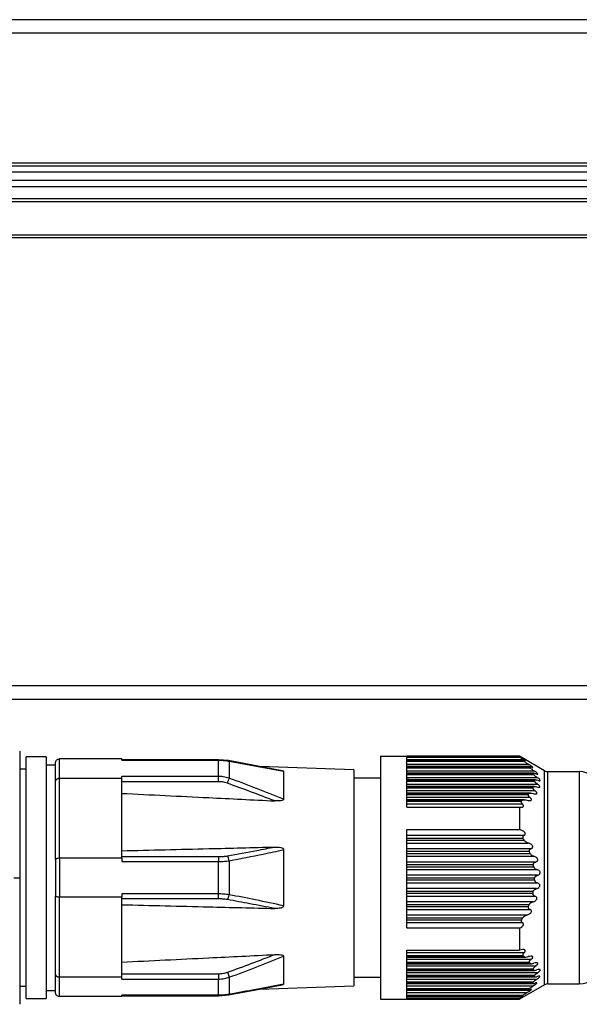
# Model space of a CAD drawing. Header units: millimetres. Extents: x -417 to 2052, y 446 to 879.
# Tile 5 of 21: x 141 to 183, y 624 to 699. Entities that reach past the tile are written whole.
import ezdxf

# ---------------------------------------------------------------- set-up
doc = ezdxf.new("R2010")
doc.units = ezdxf.units.MM

# ---------------------------------------------------------------- blocks, each defined once
blk = doc.blocks.new('Drawing View2')
at = {"color": 7, "linetype": 'Continuous', "lineweight": 25}
for p, q in [((406, 68.64), (-84, 68.64)), ((-84, 67.64), (406, 67.64)), ((411, 57.14), (-89, 57.14)), ((406, 57.84), (-84, 57.84)), ((-84, 57.64), (406, 57.64)), ((-89, 56.54), (411, 56.54)), ((411, 56.04), (-89, 56.04)), ((406, 55.14), (-84, 55.14)), ((-84, 54.94), (406, 54.94)), ((-84, 52.44), (406, 52.44)), ((-84, 52.24), (406, 52.24)), ((410.8, 18.44), (-88.8, 18.44)), ((-88.8, 17.44), (410.8, 17.44)), ((-43.7, 13.527), (-43.7, 3.99)), ((-41.7, 13.09), (-43.2, 13.09)), ((-43.2, -5.11), (-43.2, 13.09)), ((-41.7, 13.09), (-41.7, -5.11)), ((-41, 11.274), (-41, 12.64)), ((-40.7, 11.473), (-40.7, 12.94)), ((-36, 12.94), (-40.7, 12.94)), ((-36, 12.847), (-36, 12.94)), ((-28.717, 12.886), (-36, 12.886)), ((-36, 12.847), (-28.717, 12.847)), ((-27.948, 12.818), (-28.717, 12.886)), ((-28.717, 12.886), (-28.717, 12.847)), ((-28.717, 11.627), (-28.717, 12.847)), ((-23.904, 12.057), (-27.953, 12.819)), ((-27.899, 12.771), (-27.899, 11.49)), ((-27.899, 12.771), (-23.796, 12.019)), ((-16.5, 13.14), (-14.5, 13.14)), ((-16.5, 13.14), (-16.5, -5.16)), ((-6, 13.14), (-14.5, 13.14)), ((-14.5, 13.079), (-6, 13.079)), ((-14.5, 9.313), (-14.5, 13.079)), ((-5.762, 12.869), (-14.5, 12.869)), ((-5.744, 12.835), (-14.5, 12.835)), ((-14.5, 12.768), (-5.669, 12.768)), ((-6, 13.14), (-6, 13.079)), ((-4.116, 12.057), (-6, 13.14)), ((-43.7, 12.19), (-43.2, 12.19)), ((-41.7, 12.49), (-41, 12.49)), ((-18.5, 12.129), (-25.607, 12.377)), ((-23.796, 12.019), (-23.796, 9.909)), ((-18.5, 12.129), (-18.5, -4.148)), ((-14.5, 12.552), (-5.346, 12.552)), ((-5.252, 12.369), (-14.5, 12.369)), ((-5.26, 12.335), (-14.5, 12.335)), ((-14.5, 12.268), (-5.209, 12.268)), ((-14.5, 12.052), (-4.921, 12.052)), ((-4.116, -4.076), (-4.116, 12.057)), ((-3.866, -4.01), (-3.866, 11.99)), ((-3.866, 11.99), (-1.5, 11.99)), ((-1.5, 11.99), (-1.5, -4.01)), ((-41, 5.357), (-41, 11.274)), ((-40.7, 5.458), (-40.7, 11.473)), ((-36, 11.473), (-40.7, 11.473)), ((-28.717, 11.627), (-36, 11.627)), ((-36, 11.473), (-36, 11.627)), ((-36, 5.458), (-36, 11.473)), ((-28.717, 11.229), (-36, 11.229)), ((-28.717, 11.229), (-28.717, 11.627)), ((-16.5, 11.49), (-18.5, 11.49)), ((-4.933, 11.869), (-14.5, 11.869)), ((-4.965, 11.835), (-14.5, 11.835)), ((-14.5, 11.768), (-4.94, 11.768)), ((-14.5, 11.552), (-4.692, 11.552)), ((-14.364, 11.403), (-14.5, 11.403)), ((-4.81, 11.369), (-14.5, 11.369)), ((-4.87, 11.335), (-14.5, 11.335)), ((-14.5, 11.268), (-4.872, 11.268)), ((-14.364, 11.403), (-14.362, 11.369)), ((-14.5, 11.052), (-4.667, 11.052)), ((-4.895, 10.869), (-14.5, 10.869)), ((-4.978, 10.835), (-14.5, 10.835)), ((-14.5, 10.768), (-5.008, 10.768)), ((-14.5, 10.552), (-4.85, 10.552)), ((-5.178, 10.369), (-14.5, 10.369)), ((-5.287, 10.335), (-14.5, 10.335)), ((-14.5, 10.268), (-5.342, 10.268)), ((-14.5, 10.052), (-5.231, 10.052)), ((-5.653, 9.869), (-14.5, 9.869)), ((-5.782, 9.835), (-14.5, 9.835)), ((-14.5, 9.768), (-5.862, 9.768)), ((-14.5, 9.552), (-5.796, 9.552)), ((-14.5, 9.313), (-6, 9.313)), ((-6, 9.313), (-6, 7.619)), ((-14.5, 7.619), (-6, 7.619)), ((-14.5, 0.206), (-14.5, 7.619)), ((-5.669, 7.174), (-14.5, 7.174)), ((-5.744, 6.957), (-14.5, 6.957)), ((-14.5, 6.823), (-5.669, 6.823)), ((-23.796, 6.1), (-23.796, 1.881)), ((-14.5, 6.607), (-5.346, 6.607)), ((-5.139, 6.174), (-14.5, 6.174)), ((-5.26, 5.957), (-14.5, 5.957)), ((-41, 5.357), (-41, 2.624)), ((-40.7, 5.458), (-40.7, 2.523)), ((-36, 5.458), (-40.7, 5.458)), ((-36, 5.58), (-28.717, 5.58)), ((-36, 5.458), (-36, 5.211)), ((-36, 5.211), (-28.717, 5.211)), ((-28.717, 5.58), (-28.717, 5.211)), ((-28.717, 2.77), (-28.717, 5.211)), ((-27.899, 5.272), (-27.899, 2.709)), ((-14.5, 5.823), (-5.209, 5.823)), ((-14.5, 5.607), (-4.921, 5.607)), ((-4.797, 5.174), (-14.5, 5.174)), ((-4.965, 4.957), (-14.5, 4.957)), ((-14.5, 4.823), (-4.94, 4.823)), ((-14.5, 4.607), (-4.692, 4.607)), ((-44.144, 3.99), (-43.7, 3.99)), ((-43.7, 3.99), (-43.7, -5.546)), ((-4.656, 4.174), (-14.5, 4.174)), ((-4.87, 3.957), (-14.5, 3.957)), ((-14.5, 3.823), (-4.872, 3.823)), ((-14.5, 3.607), (-4.667, 3.607)), ((-4.721, 3.174), (-14.5, 3.174)), ((-41, -3.293), (-41, 2.624)), ((-36, 2.523), (-40.7, 2.523)), ((-40.7, -3.492), (-40.7, 2.523)), ((-28.717, 2.77), (-36, 2.77)), ((-36, 2.77), (-36, 2.523)), ((-36, -3.492), (-36, 2.523)), ((-28.717, 2.401), (-36, 2.401)), ((-28.717, 2.401), (-28.717, 2.77)), ((-4.978, 2.957), (-14.5, 2.957)), ((-14.5, 2.823), (-5.008, 2.823)), ((-14.5, 2.607), (-4.85, 2.607)), ((-4.991, 2.174), (-14.5, 2.174)), ((-5.287, 1.957), (-14.5, 1.957)), ((-14.5, 1.823), (-5.342, 1.823)), ((-14.5, 1.607), (-5.231, 1.607)), ((-5.454, 1.174), (-14.5, 1.174)), ((-5.782, 0.957), (-14.5, 0.957)), ((-14.5, 0.823), (-5.862, 0.823)), ((-14.5, 0.607), (-5.796, 0.607)), ((-14.5, 0.206), (-6, 0.206)), ((-6, 0.206), (-6, -1.469)), ((-14.5, -1.469), (-6, -1.469)), ((-14.5, -5.116), (-14.5, -1.469)), ((-23.796, -1.928), (-23.796, -4.038)), ((-5.669, -1.671), (-14.5, -1.671)), ((-5.744, -1.887), (-14.5, -1.887)), ((-14.5, -1.954), (-5.669, -1.954)), ((-14.5, -1.988), (-5.544, -1.988)), ((-5.139, -2.171), (-14.5, -2.171)), ((-5.26, -2.387), (-14.5, -2.387)), ((-14.5, -2.454), (-5.209, -2.454)), ((-14.5, -2.488), (-5.105, -2.488)), ((-4.797, -2.671), (-14.5, -2.671)), ((-4.965, -2.887), (-14.5, -2.887)), ((-14.5, -2.954), (-4.94, -2.954)), ((-41, -4.66), (-41, -3.293)), ((-36, -3.492), (-40.7, -3.492)), ((-40.7, -4.96), (-40.7, -3.492)), ((-36, -3.248), (-28.717, -3.248)), ((-36, -3.646), (-36, -3.492)), ((-36, -3.646), (-28.717, -3.646)), ((-28.717, -3.248), (-28.717, -3.646)), ((-28.717, -4.866), (-28.717, -3.646)), ((-28.035, -3.129), (-27.899, -3.509)), ((-27.899, -3.509), (-27.899, -4.79)), ((-18.5, -3.51), (-16.5, -3.51)), ((-14.5, -2.988), (-4.862, -2.988)), ((-4.656, -3.171), (-14.5, -3.171)), ((-4.87, -3.387), (-14.5, -3.387)), ((-14.5, -3.454), (-4.872, -3.454)), ((-14.5, -3.488), (-4.818, -3.488)), ((-4.721, -3.671), (-14.5, -3.671)), ((-43.2, -4.21), (-43.7, -4.21)), ((-27.953, -4.838), (-23.903, -4.076)), ((-27.953, -4.838), (-25.606, -4.397)), ((-25.607, -4.397), (-18.5, -4.148)), ((-4.978, -3.887), (-14.5, -3.887)), ((-14.5, -3.954), (-5.008, -3.954)), ((-14.5, -3.988), (-4.982, -3.988)), ((-4.991, -4.171), (-14.5, -4.171)), ((-5.287, -4.387), (-14.5, -4.387)), ((-4.116, -4.076), (-6, -5.16)), ((-3.866, -4.01), (-1.5, -4.01)), ((-43.2, -5.11), (-41.7, -5.11)), ((-41.7, -4.51), (-41, -4.51)), ((-36, -4.96), (-40.7, -4.96)), ((-28.717, -4.866), (-36, -4.866)), ((-36, -4.96), (-36, -4.866)), ((-36, -4.905), (-28.717, -4.905)), ((-28.717, -4.905), (-27.948, -4.837)), ((-28.717, -4.905), (-28.717, -4.866)), ((-16.5, -5.16), (-14.5, -5.16)), ((-14.5, -4.454), (-5.342, -4.454)), ((-14.5, -4.488), (-5.341, -4.488)), ((-5.454, -4.671), (-14.5, -4.671)), ((-5.782, -4.887), (-14.5, -4.887)), ((-14.5, -4.954), (-5.862, -4.954)), ((-14.5, -4.988), (-5.885, -4.988)), ((-14.5, -5.116), (-6, -5.116)), ((-14.5, -5.16), (-6, -5.16)), ((-6, -5.116), (-6, -5.16))]:
    blk.add_line(p, q, dxfattribs=at)
at = {"color": 7, "linetype": 'Continuous', "lineweight": 25, "flags": 128}
blk.add_lwpolyline([(-28.035, 11.11), (-28.015, 11.165), (-27.996, 11.219), (-27.977, 11.272), (-27.959, 11.323), (-27.942, 11.371), (-27.926, 11.415), (-27.912, 11.455), (-27.899, 11.49)], dxfattribs=at)
at = {"color": 7, "linetype": 'Continuous', "lineweight": 25}
for centre, radius, start, end in [((-27.964, 12.752), 0.0677, 16.55346, 80.61671), ((-3.866, 12.49), 0.5, 240.1011, 270), ((-1.5, 10.49), 1.5, 0, 90), ((-28.922, 5.102), 1.037, 9.41413, 31.22954), ((-28.922, 2.879), 1.037, 328.77051, 350.58581), ((-1.5, -2.51), 1.5, 270, 0), ((-3.866, -4.51), 0.5, 90, 119.8989), ((-27.964, -4.771), 0.0677, 279.38356, 343.44618)]:
    blk.add_arc(centre, radius, start, end, dxfattribs=at)
for points, knots in [([(-41, 12.64), (-40.999, 12.662), (-40.996, 12.704), (-40.971, 12.777), (-40.928, 12.841), (-40.87, 12.89), (-40.799, 12.93), (-40.739, 12.936), (-40.7, 12.94)], [0, 0, 0, 0, 0.1391969, 0.2677261, 0.4919907, 0.6245149, 0.7534689, 1, 1, 1, 1]), ([(-28.717, 12.847), (-28.56, 12.843), (-28.281, 12.835), (-28.015, 12.791), (-27.899, 12.771)], [0, 0, 0, 0, 0.564116, 1, 1, 1, 1]), ([(-5.669, 12.835), (-5.645, 12.825), (-5.612, 12.81), (-5.585, 12.802), (-5.574, 12.801), (-5.573, 12.806), (-5.58, 12.815), (-5.597, 12.829), (-5.629, 12.853), (-5.688, 12.892), (-5.813, 12.971), (-5.923, 13.035), (-6, 13.079)], [0, 0, 0, 0, 0.124077, 0.173723, 0.222391, 0.265216, 0.309536, 0.357783, 0.411862, 0.522916, 0.665522, 1, 1, 1, 1]), ([(-5.669, 12.835), (-5.69, 12.844), (-5.728, 12.861), (-5.76, 12.87), (-5.77, 12.868), (-5.769, 12.861), (-5.761, 12.85), (-5.75, 12.84), (-5.744, 12.835)], [0, 0, 0, 0, 0.291619, 0.533428, 0.64911, 0.760416, 0.875022, 1, 1, 1, 1]), ([(-5.669, 12.768), (-5.683, 12.781), (-5.708, 12.803), (-5.733, 12.825), (-5.744, 12.835)], [0, 0, 0, 0, 0.5575134, 1, 1, 1, 1]), ([(-5.669, 12.768), (-5.65, 12.753), (-5.609, 12.719), (-5.498, 12.643), (-5.406, 12.588), (-5.346, 12.552)], [0, 0, 0, 0, 0.2303815, 0.4989779, 1, 1, 1, 1]), ([(-23.904, 12.056), (-23.888, 12.054), (-23.861, 12.051), (-23.832, 12.043), (-23.811, 12.035), (-23.798, 12.027), (-23.797, 12.021), (-23.796, 12.019)], [0, 0, 0, 0, 0.26268, 0.46582, 0.649444, 0.82361, 1, 1, 1, 1]), ([(-5.139, 12.335), (-5.113, 12.325), (-5.068, 12.308), (-5.028, 12.3), (-5.014, 12.304), (-5.012, 12.311), (-5.018, 12.324), (-5.039, 12.345), (-5.084, 12.382), (-5.186, 12.455), (-5.28, 12.512), (-5.346, 12.552)], [0, 0, 0, 0, 0.139235, 0.245422, 0.294926, 0.342114, 0.389691, 0.440297, 0.547276, 0.682165, 1, 1, 1, 1]), ([(-5.26, 12.335), (-5.265, 12.343), (-5.275, 12.358), (-5.268, 12.369), (-5.243, 12.369), (-5.199, 12.358), (-5.16, 12.343), (-5.139, 12.335)], [0, 0, 0, 0, 0.166445, 0.328319, 0.502383, 0.735191, 1, 1, 1, 1]), ([(-5.209, 12.268), (-5.219, 12.281), (-5.235, 12.303), (-5.253, 12.325), (-5.26, 12.335)], [0, 0, 0, 0, 0.558026, 1, 1, 1, 1]), ([(-5.209, 12.268), (-5.195, 12.253), (-5.164, 12.219), (-5.063, 12.142), (-4.977, 12.087), (-4.921, 12.052)], [0, 0, 0, 0, 0.226258, 0.493855, 1, 1, 1, 1]), ([(-4.797, 11.835), (-4.77, 11.826), (-4.721, 11.809), (-4.671, 11.8), (-4.646, 11.803), (-4.635, 11.809), (-4.633, 11.821), (-4.64, 11.837), (-4.656, 11.856), (-4.686, 11.888), (-4.771, 11.956), (-4.859, 12.012), (-4.921, 12.052)], [0, 0, 0, 0, 0.14378, 0.257374, 0.312767, 0.363086, 0.41077, 0.458663, 0.511564, 0.567308, 0.692908, 1, 1, 1, 1]), ([(-40.7, 11.473), (-40.744, 11.469), (-40.833, 11.461), (-40.932, 11.407), (-40.99, 11.342), (-40.997, 11.296), (-41, 11.274)], [0, 0, 0, 0, 0.2798501, 0.559464, 0.7798847, 1, 1, 1, 1]), ([(-27.899, 11.49), (-28.047, 11.533), (-28.315, 11.612), (-28.593, 11.622), (-28.717, 11.627)], [0, 0, 0, 0, 0.555274, 1, 1, 1, 1]), ([(-28.035, 11.11), (-28.159, 11.148), (-28.381, 11.216), (-28.614, 11.225), (-28.717, 11.229)], [0, 0, 0, 0, 0.555879, 1, 1, 1, 1]), ([(-23.796, 9.909), (-24.48, 10.184), (-25.84, 10.731), (-27.216, 11.238), (-27.899, 11.49)], [0, 0, 0, 0, 0.50307, 1, 1, 1, 1]), ([(-4.965, 11.835), (-4.966, 11.84), (-4.969, 11.851), (-4.964, 11.861), (-4.952, 11.868), (-4.925, 11.87), (-4.874, 11.861), (-4.824, 11.845), (-4.797, 11.835)], [0, 0, 0, 0, 0.101041, 0.203349, 0.311717, 0.430206, 0.68207, 1, 1, 1, 1]), ([(-4.94, 11.768), (-4.945, 11.781), (-4.952, 11.803), (-4.961, 11.825), (-4.965, 11.835)], [0, 0, 0, 0, 0.558428, 1, 1, 1, 1]), ([(-4.94, 11.768), (-4.938, 11.762), (-4.932, 11.749), (-4.907, 11.718), (-4.834, 11.647), (-4.751, 11.591), (-4.692, 11.552)], [0, 0, 0, 0, 0.095207, 0.195971, 0.430437, 1, 1, 1, 1]), ([(-4.872, 11.268), (-4.872, 11.281), (-4.87, 11.303), (-4.87, 11.325), (-4.87, 11.335)], [0, 0, 0, 0, 0.560266, 1, 1, 1, 1]), ([(-4.872, 11.268), (-4.871, 11.259), (-4.869, 11.239), (-4.842, 11.2), (-4.781, 11.134), (-4.716, 11.087), (-4.667, 11.052)], [0, 0, 0, 0, 0.147683, 0.308373, 0.489419, 1, 1, 1, 1]), ([(-4.87, 11.335), (-4.868, 11.343), (-4.864, 11.359), (-4.835, 11.369), (-4.771, 11.37), (-4.705, 11.35), (-4.656, 11.335)], [0, 0, 0, 0, 0.1469039, 0.3080173, 0.4894131, 1, 1, 1, 1]), ([(-4.656, 11.335), (-4.624, 11.325), (-4.568, 11.308), (-4.507, 11.3), (-4.473, 11.304), (-4.456, 11.312), (-4.45, 11.325), (-4.452, 11.343), (-4.463, 11.363), (-4.487, 11.393), (-4.557, 11.461), (-4.636, 11.514), (-4.692, 11.552)], [0, 0, 0, 0, 0.162618, 0.28994, 0.355094, 0.407481, 0.459515, 0.511046, 0.554621, 0.603328, 0.720798, 1, 1, 1, 1]), ([(-24.468, 9.778), (-25.077, 10.013), (-26.261, 10.469), (-27.455, 10.9), (-28.035, 11.11)], [0, 0, 0, 0, 0.513938, 1, 1, 1, 1]), ([(-5.008, 10.768), (-5.01, 10.762), (-5.014, 10.751), (-5.01, 10.728), (-4.999, 10.702), (-4.974, 10.664), (-4.925, 10.61), (-4.876, 10.572), (-4.85, 10.552)], [0, 0, 0, 0, 0.104249, 0.206454, 0.313421, 0.431139, 0.690593, 1, 1, 1, 1]), ([(-5.008, 10.768), (-5.002, 10.781), (-4.992, 10.803), (-4.983, 10.825), (-4.978, 10.835)], [0, 0, 0, 0, 0.561072, 1, 1, 1, 1]), ([(-4.991, 10.335), (-4.928, 10.319), (-4.839, 10.297), (-4.743, 10.305), (-4.706, 10.325), (-4.694, 10.351), (-4.694, 10.373), (-4.703, 10.4), (-4.726, 10.438), (-4.775, 10.492), (-4.823, 10.53), (-4.85, 10.552)], [0, 0, 0, 0, 0.309571, 0.436579, 0.545813, 0.593785, 0.640981, 0.690214, 0.743978, 0.856754, 1, 1, 1, 1]), ([(-4.978, 10.835), (-4.975, 10.84), (-4.969, 10.851), (-4.942, 10.866), (-4.866, 10.875), (-4.781, 10.851), (-4.721, 10.835)], [0, 0, 0, 0, 0.0917173, 0.1925238, 0.4308585, 1, 1, 1, 1]), ([(-4.721, 10.835), (-4.66, 10.818), (-4.575, 10.795), (-4.498, 10.806), (-4.477, 10.823), (-4.47, 10.84), (-4.472, 10.859), (-4.485, 10.887), (-4.519, 10.931), (-4.583, 10.991), (-4.637, 11.03), (-4.667, 11.052)], [0, 0, 0, 0, 0.307042, 0.430657, 0.485921, 0.537942, 0.577773, 0.620304, 0.719364, 0.84446, 1, 1, 1, 1]), ([(-36, 10.345), (-33.816, 10.24), (-29.972, 10.054), (-26.128, 9.861), (-24.468, 9.778)], [0, 0, 0, 0, 0.568192, 1, 1, 1, 1]), ([(-23.796, 9.909), (-23.797, 9.901), (-23.798, 9.886), (-23.811, 9.864), (-23.833, 9.845), (-23.894, 9.81), (-24.109, 9.765), (-24.316, 9.773), (-24.468, 9.778)], [0, 0, 0, 0, 0.043302, 0.086094, 0.131335, 0.181549, 0.399158, 1, 1, 1, 1]), ([(-5.862, 9.768), (-5.868, 9.762), (-5.88, 9.751), (-5.89, 9.729), (-5.892, 9.703), (-5.886, 9.674), (-5.873, 9.644), (-5.845, 9.601), (-5.816, 9.572), (-5.796, 9.552)], [0, 0, 0, 0, 0.126984, 0.242895, 0.354614, 0.469775, 0.586297, 0.710881, 1, 1, 1, 1]), ([(-5.862, 9.768), (-5.847, 9.781), (-5.82, 9.803), (-5.794, 9.825), (-5.782, 9.835)], [0, 0, 0, 0, 0.562421, 1, 1, 1, 1]), ([(-5.782, 9.835), (-5.763, 9.846), (-5.72, 9.869), (-5.607, 9.872), (-5.514, 9.85), (-5.454, 9.835)], [0, 0, 0, 0, 0.231212, 0.500004, 1, 1, 1, 1]), ([(-5.454, 9.835), (-5.387, 9.819), (-5.293, 9.796), (-5.186, 9.805), (-5.139, 9.824), (-5.117, 9.85), (-5.11, 9.873), (-5.112, 9.9), (-5.127, 9.939), (-5.165, 9.994), (-5.207, 10.031), (-5.231, 10.052)], [0, 0, 0, 0, 0.320598, 0.451502, 0.569608, 0.621553, 0.670236, 0.71852, 0.769336, 0.871321, 1, 1, 1, 1]), ([(-5.342, 10.268), (-5.347, 10.262), (-5.355, 10.251), (-5.358, 10.228), (-5.353, 10.202), (-5.336, 10.163), (-5.296, 10.109), (-5.254, 10.072), (-5.231, 10.052)], [0, 0, 0, 0, 0.115465, 0.224046, 0.333104, 0.449912, 0.699437, 1, 1, 1, 1]), ([(-5.342, 10.268), (-5.332, 10.281), (-5.313, 10.303), (-5.295, 10.325), (-5.287, 10.335)], [0, 0, 0, 0, 0.562317, 1, 1, 1, 1]), ([(-5.287, 10.335), (-5.271, 10.346), (-5.238, 10.369), (-5.135, 10.371), (-5.048, 10.349), (-4.991, 10.335)], [0, 0, 0, 0, 0.227055, 0.494854, 1, 1, 1, 1]), ([(-6, 9.313), (-5.943, 9.306), (-5.862, 9.296), (-5.771, 9.315), (-5.732, 9.34), (-5.713, 9.366), (-5.705, 9.389), (-5.706, 9.414), (-5.716, 9.45), (-5.744, 9.5), (-5.777, 9.533), (-5.796, 9.552)], [0, 0, 0, 0, 0.317831, 0.45481, 0.570714, 0.626552, 0.67536, 0.723812, 0.777336, 0.876184, 1, 1, 1, 1]), ([(-5.669, 7.174), (-5.645, 7.187), (-5.612, 7.205), (-5.585, 7.245), (-5.574, 7.276), (-5.573, 7.31), (-5.58, 7.344), (-5.597, 7.379), (-5.629, 7.425), (-5.688, 7.481), (-5.813, 7.563), (-5.923, 7.596), (-6, 7.619)], [0, 0, 0, 0, 0.1240772, 0.173723, 0.2223915, 0.2652165, 0.3095359, 0.3577827, 0.411862, 0.5229164, 0.665522, 1, 1, 1, 1]), ([(-5.669, 7.174), (-5.69, 7.163), (-5.728, 7.142), (-5.76, 7.097), (-5.77, 7.056), (-5.769, 7.023), (-5.761, 6.99), (-5.75, 6.968), (-5.744, 6.957)], [0, 0, 0, 0, 0.291619, 0.533428, 0.64911, 0.760416, 0.875022, 1, 1, 1, 1]), ([(-5.669, 6.823), (-5.683, 6.848), (-5.708, 6.893), (-5.733, 6.938), (-5.744, 6.957)], [0, 0, 0, 0, 0.557513, 1, 1, 1, 1]), ([(-5.669, 6.823), (-5.65, 6.797), (-5.609, 6.741), (-5.498, 6.662), (-5.406, 6.629), (-5.346, 6.607)], [0, 0, 0, 0, 0.230381, 0.498978, 1, 1, 1, 1]), ([(-36, 6.022), (-33.816, 6.075), (-29.972, 6.168), (-26.128, 6.264), (-24.468, 6.305)], [0, 0, 0, 0, 0.5681921, 1, 1, 1, 1]), ([(-28.035, 5.64), (-27.299, 5.773), (-26.105, 5.989), (-24.921, 6.218), (-24.468, 6.305)], [0, 0, 0, 0, 0.6171722, 1, 1, 1, 1]), ([(-27.899, 5.272), (-27.04, 5.438), (-25.665, 5.703), (-24.306, 5.992), (-23.796, 6.1)], [0, 0, 0, 0, 0.624924, 1, 1, 1, 1]), ([(-24.468, 6.305), (-24.313, 6.307), (-24.105, 6.308), (-23.89, 6.237), (-23.831, 6.187), (-23.811, 6.161), (-23.798, 6.131), (-23.797, 6.11), (-23.796, 6.1)], [0, 0, 0, 0, 0.61061, 0.822413, 0.871279, 0.915489, 0.957462, 1, 1, 1, 1]), ([(-5.139, 6.174), (-5.113, 6.186), (-5.068, 6.208), (-5.028, 6.256), (-5.014, 6.299), (-5.012, 6.332), (-5.018, 6.367), (-5.039, 6.412), (-5.084, 6.467), (-5.186, 6.549), (-5.28, 6.583), (-5.346, 6.607)], [0, 0, 0, 0, 0.139235, 0.245422, 0.294926, 0.342114, 0.389691, 0.440297, 0.547276, 0.682165, 1, 1, 1, 1]), ([(-5.26, 5.957), (-5.265, 5.974), (-5.275, 6.007), (-5.268, 6.058), (-5.243, 6.105), (-5.199, 6.146), (-5.16, 6.164), (-5.139, 6.174)], [0, 0, 0, 0, 0.166445, 0.328319, 0.502383, 0.735191, 1, 1, 1, 1]), ([(-5.209, 5.823), (-5.219, 5.848), (-5.235, 5.893), (-5.253, 5.938), (-5.26, 5.957)], [0, 0, 0, 0, 0.558026, 1, 1, 1, 1]), ([(-40.7, 5.458), (-40.739, 5.457), (-40.799, 5.455), (-40.869, 5.441), (-40.931, 5.424), (-40.964, 5.407), (-40.979, 5.394), (-40.983, 5.391), (-40.995, 5.378), (-40.998, 5.367), (-41, 5.357)], [0, 0, 0, 0, 0.245699, 0.374794, 0.507834, 0.752968, 0.755309, 0.77284, 0.820727, 1, 1, 1, 1]), ([(-28.717, 5.58), (-28.586, 5.583), (-28.353, 5.589), (-28.132, 5.624), (-28.035, 5.64)], [0, 0, 0, 0, 0.56346, 1, 1, 1, 1]), ([(-28.717, 5.211), (-28.56, 5.214), (-28.281, 5.22), (-28.015, 5.256), (-27.899, 5.272)], [0, 0, 0, 0, 0.564116, 1, 1, 1, 1]), ([(-5.209, 5.823), (-5.195, 5.797), (-5.164, 5.74), (-5.063, 5.661), (-4.977, 5.628), (-4.921, 5.607)], [0, 0, 0, 0, 0.2262576, 0.4938552, 1, 1, 1, 1]), ([(-4.797, 5.174), (-4.77, 5.186), (-4.721, 5.206), (-4.671, 5.251), (-4.646, 5.292), (-4.635, 5.325), (-4.633, 5.36), (-4.64, 5.395), (-4.656, 5.429), (-4.686, 5.475), (-4.771, 5.55), (-4.859, 5.583), (-4.921, 5.607)], [0, 0, 0, 0, 0.14378, 0.257374, 0.312767, 0.363086, 0.41077, 0.458663, 0.511564, 0.567308, 0.692908, 1, 1, 1, 1]), ([(-4.965, 4.957), (-4.966, 4.968), (-4.969, 4.991), (-4.964, 5.024), (-4.952, 5.056), (-4.925, 5.096), (-4.874, 5.141), (-4.824, 5.162), (-4.797, 5.174)], [0, 0, 0, 0, 0.1010414, 0.2033492, 0.3117172, 0.4302063, 0.6820704, 1, 1, 1, 1]), ([(-4.94, 4.823), (-4.945, 4.848), (-4.952, 4.893), (-4.961, 4.938), (-4.965, 4.957)], [0, 0, 0, 0, 0.558428, 1, 1, 1, 1]), ([(-4.94, 4.823), (-4.938, 4.812), (-4.932, 4.788), (-4.907, 4.742), (-4.834, 4.663), (-4.751, 4.63), (-4.692, 4.607)], [0, 0, 0, 0, 0.095207, 0.195971, 0.430437, 1, 1, 1, 1]), ([(-4.656, 4.174), (-4.624, 4.186), (-4.568, 4.209), (-4.507, 4.256), (-4.473, 4.299), (-4.456, 4.334), (-4.45, 4.371), (-4.452, 4.406), (-4.463, 4.438), (-4.487, 4.481), (-4.557, 4.554), (-4.636, 4.585), (-4.692, 4.607)], [0, 0, 0, 0, 0.162618, 0.28994, 0.355094, 0.407481, 0.459515, 0.511046, 0.554621, 0.603328, 0.720798, 1, 1, 1, 1]), ([(-4.872, 3.823), (-4.872, 3.848), (-4.87, 3.893), (-4.87, 3.938), (-4.87, 3.957)], [0, 0, 0, 0, 0.560266, 1, 1, 1, 1]), ([(-4.872, 3.823), (-4.871, 3.806), (-4.869, 3.771), (-4.842, 3.722), (-4.781, 3.655), (-4.716, 3.627), (-4.667, 3.607)], [0, 0, 0, 0, 0.147683, 0.308373, 0.489419, 1, 1, 1, 1]), ([(-4.87, 3.957), (-4.868, 3.975), (-4.864, 4.011), (-4.835, 4.059), (-4.771, 4.126), (-4.705, 4.154), (-4.656, 4.174)], [0, 0, 0, 0, 0.146904, 0.308017, 0.489413, 1, 1, 1, 1]), ([(-4.978, 2.957), (-4.975, 2.968), (-4.969, 2.992), (-4.942, 3.038), (-4.866, 3.117), (-4.781, 3.151), (-4.721, 3.174)], [0, 0, 0, 0, 0.0917173, 0.1925238, 0.4308585, 1, 1, 1, 1]), ([(-4.721, 3.174), (-4.66, 3.198), (-4.575, 3.232), (-4.498, 3.315), (-4.477, 3.366), (-4.47, 3.4), (-4.472, 3.432), (-4.485, 3.473), (-4.519, 3.522), (-4.583, 3.573), (-4.637, 3.595), (-4.667, 3.607)], [0, 0, 0, 0, 0.307042, 0.430657, 0.485921, 0.537942, 0.577773, 0.620304, 0.719364, 0.84446, 1, 1, 1, 1]), ([(-40.7, 2.523), (-40.744, 2.525), (-40.833, 2.528), (-40.932, 2.556), (-40.99, 2.589), (-40.997, 2.612), (-41, 2.624)], [0, 0, 0, 0, 0.27985, 0.559464, 0.779885, 1, 1, 1, 1]), ([(-27.899, 2.709), (-28.047, 2.729), (-28.315, 2.764), (-28.593, 2.768), (-28.717, 2.77)], [0, 0, 0, 0, 0.555274, 1, 1, 1, 1]), ([(-28.035, 2.341), (-28.159, 2.36), (-28.381, 2.394), (-28.614, 2.399), (-28.717, 2.401)], [0, 0, 0, 0, 0.555879, 1, 1, 1, 1]), ([(-24.468, 1.676), (-25.089, 1.795), (-26.273, 2.023), (-27.467, 2.239), (-28.035, 2.341)], [0, 0, 0, 0, 0.5240719, 1, 1, 1, 1]), ([(-23.796, 1.881), (-24.499, 2.029), (-25.859, 2.316), (-27.234, 2.581), (-27.899, 2.709)], [0, 0, 0, 0, 0.516624, 1, 1, 1, 1]), ([(-5.008, 2.823), (-5.01, 2.812), (-5.014, 2.79), (-5.01, 2.757), (-4.999, 2.725), (-4.974, 2.684), (-4.925, 2.639), (-4.876, 2.618), (-4.85, 2.607)], [0, 0, 0, 0, 0.104249, 0.206454, 0.313421, 0.431139, 0.690593, 1, 1, 1, 1]), ([(-5.008, 2.823), (-5.002, 2.848), (-4.992, 2.893), (-4.983, 2.938), (-4.978, 2.957)], [0, 0, 0, 0, 0.561072, 1, 1, 1, 1]), ([(-4.991, 2.174), (-4.928, 2.198), (-4.839, 2.231), (-4.743, 2.314), (-4.706, 2.372), (-4.694, 2.42), (-4.694, 2.454), (-4.703, 2.487), (-4.726, 2.529), (-4.775, 2.574), (-4.823, 2.595), (-4.85, 2.607)], [0, 0, 0, 0, 0.309571, 0.436579, 0.545813, 0.593785, 0.640981, 0.690214, 0.743978, 0.856754, 1, 1, 1, 1]), ([(-36, 1.959), (-33.816, 1.906), (-29.972, 1.813), (-26.128, 1.717), (-24.468, 1.676)], [0, 0, 0, 0, 0.568192, 1, 1, 1, 1]), ([(-23.796, 1.881), (-23.797, 1.87), (-23.798, 1.849), (-23.811, 1.819), (-23.833, 1.792), (-23.894, 1.742), (-24.109, 1.673), (-24.316, 1.675), (-24.468, 1.676)], [0, 0, 0, 0, 0.043303, 0.086096, 0.131336, 0.18155, 0.399158, 1, 1, 1, 1]), ([(-5.454, 1.174), (-5.387, 1.198), (-5.293, 1.233), (-5.186, 1.313), (-5.139, 1.37), (-5.117, 1.418), (-5.11, 1.454), (-5.112, 1.488), (-5.127, 1.53), (-5.165, 1.575), (-5.207, 1.595), (-5.231, 1.607)], [0, 0, 0, 0, 0.320598, 0.451502, 0.569608, 0.621553, 0.670236, 0.71852, 0.769336, 0.871321, 1, 1, 1, 1]), ([(-5.342, 1.823), (-5.347, 1.812), (-5.355, 1.791), (-5.358, 1.757), (-5.353, 1.725), (-5.336, 1.684), (-5.296, 1.639), (-5.254, 1.618), (-5.231, 1.607)], [0, 0, 0, 0, 0.115465, 0.224046, 0.333104, 0.449912, 0.699437, 1, 1, 1, 1]), ([(-5.342, 1.823), (-5.332, 1.848), (-5.313, 1.893), (-5.295, 1.938), (-5.287, 1.957)], [0, 0, 0, 0, 0.562317, 1, 1, 1, 1]), ([(-5.287, 1.957), (-5.271, 1.984), (-5.238, 2.041), (-5.135, 2.12), (-5.048, 2.153), (-4.991, 2.174)], [0, 0, 0, 0, 0.2270553, 0.4948543, 1, 1, 1, 1]), ([(-5.862, 0.823), (-5.868, 0.812), (-5.88, 0.791), (-5.89, 0.758), (-5.892, 0.725), (-5.886, 0.695), (-5.873, 0.668), (-5.845, 0.634), (-5.816, 0.618), (-5.796, 0.607)], [0, 0, 0, 0, 0.126984, 0.242895, 0.354614, 0.469775, 0.586297, 0.710881, 1, 1, 1, 1]), ([(-5.862, 0.823), (-5.847, 0.848), (-5.82, 0.893), (-5.794, 0.938), (-5.782, 0.957)], [0, 0, 0, 0, 0.562421, 1, 1, 1, 1]), ([(-5.782, 0.957), (-5.763, 0.984), (-5.72, 1.04), (-5.607, 1.118), (-5.514, 1.152), (-5.454, 1.174)], [0, 0, 0, 0, 0.2312123, 0.500004, 1, 1, 1, 1]), ([(-6, 0.206), (-5.943, 0.233), (-5.862, 0.272), (-5.771, 0.349), (-5.732, 0.402), (-5.713, 0.444), (-5.705, 0.474), (-5.706, 0.504), (-5.716, 0.539), (-5.744, 0.579), (-5.777, 0.597), (-5.796, 0.607)], [0, 0, 0, 0, 0.317831, 0.45481, 0.570714, 0.626552, 0.67536, 0.723812, 0.777336, 0.876184, 1, 1, 1, 1]), ([(-5.669, -1.671), (-5.645, -1.648), (-5.612, -1.615), (-5.585, -1.566), (-5.574, -1.534), (-5.573, -1.506), (-5.58, -1.481), (-5.597, -1.46), (-5.629, -1.437), (-5.688, -1.421), (-5.813, -1.417), (-5.923, -1.448), (-6, -1.469)], [0, 0, 0, 0, 0.124077, 0.173723, 0.222391, 0.265216, 0.309536, 0.357783, 0.411862, 0.522916, 0.665522, 1, 1, 1, 1]), ([(-36, -2.365), (-33.816, -2.259), (-29.972, -2.073), (-26.128, -1.881), (-24.468, -1.797)], [0, 0, 0, 0, 0.568192, 1, 1, 1, 1]), ([(-28.035, -3.129), (-27.42, -2.907), (-26.226, -2.475), (-25.042, -2.019), (-24.468, -1.797)], [0, 0, 0, 0, 0.5155708, 1, 1, 1, 1]), ([(-27.899, -3.509), (-27.201, -3.252), (-25.826, -2.744), (-24.466, -2.198), (-23.796, -1.928)], [0, 0, 0, 0, 0.507191, 1, 1, 1, 1]), ([(-24.468, -1.797), (-24.314, -1.792), (-24.106, -1.784), (-23.891, -1.83), (-23.832, -1.865), (-23.811, -1.884), (-23.798, -1.905), (-23.797, -1.92), (-23.796, -1.928)], [0, 0, 0, 0, 0.606982, 0.821792, 0.870893, 0.915276, 0.95737, 1, 1, 1, 1]), ([(-5.669, -1.671), (-5.69, -1.691), (-5.728, -1.728), (-5.76, -1.783), (-5.77, -1.821), (-5.769, -1.847), (-5.761, -1.87), (-5.75, -1.881), (-5.744, -1.887)], [0, 0, 0, 0, 0.291619, 0.533428, 0.64911, 0.760416, 0.875022, 1, 1, 1, 1]), ([(-5.669, -1.954), (-5.683, -1.942), (-5.708, -1.919), (-5.733, -1.897), (-5.744, -1.887)], [0, 0, 0, 0, 0.557513, 1, 1, 1, 1]), ([(-5.669, -1.954), (-5.65, -1.965), (-5.609, -1.988), (-5.498, -1.991), (-5.406, -1.969), (-5.346, -1.954)], [0, 0, 0, 0, 0.230381, 0.498978, 1, 1, 1, 1]), ([(-5.139, -2.171), (-5.113, -2.149), (-5.068, -2.11), (-5.028, -2.053), (-5.014, -2.014), (-5.012, -1.989), (-5.018, -1.966), (-5.039, -1.943), (-5.084, -1.924), (-5.186, -1.915), (-5.28, -1.938), (-5.346, -1.954)], [0, 0, 0, 0, 0.1392354, 0.2454223, 0.2949256, 0.3421144, 0.3896914, 0.4402971, 0.5472763, 0.6821651, 1, 1, 1, 1]), ([(-5.26, -2.387), (-5.265, -2.378), (-5.275, -2.36), (-5.268, -2.321), (-5.243, -2.274), (-5.199, -2.222), (-5.16, -2.189), (-5.139, -2.171)], [0, 0, 0, 0, 0.166445, 0.328319, 0.502383, 0.735191, 1, 1, 1, 1]), ([(-5.209, -2.454), (-5.219, -2.442), (-5.235, -2.419), (-5.253, -2.397), (-5.26, -2.387)], [0, 0, 0, 0, 0.558026, 1, 1, 1, 1]), ([(-5.209, -2.454), (-5.195, -2.465), (-5.164, -2.489), (-5.063, -2.49), (-4.977, -2.469), (-4.921, -2.454)], [0, 0, 0, 0, 0.226258, 0.493855, 1, 1, 1, 1]), ([(-4.965, -2.887), (-4.966, -2.881), (-4.969, -2.87), (-4.964, -2.847), (-4.952, -2.821), (-4.925, -2.783), (-4.874, -2.73), (-4.824, -2.692), (-4.797, -2.671)], [0, 0, 0, 0, 0.1010414, 0.2033492, 0.3117172, 0.4302063, 0.6820704, 1, 1, 1, 1]), ([(-4.94, -2.954), (-4.945, -2.942), (-4.952, -2.919), (-4.961, -2.897), (-4.965, -2.887)], [0, 0, 0, 0, 0.558428, 1, 1, 1, 1]), ([(-4.94, -2.954), (-4.938, -2.96), (-4.932, -2.971), (-4.907, -2.985), (-4.834, -2.993), (-4.751, -2.971), (-4.692, -2.954)], [0, 0, 0, 0, 0.095207, 0.195971, 0.430437, 1, 1, 1, 1]), ([(-4.797, -2.671), (-4.77, -2.65), (-4.721, -2.612), (-4.671, -2.559), (-4.646, -2.52), (-4.635, -2.493), (-4.633, -2.47), (-4.64, -2.451), (-4.656, -2.437), (-4.686, -2.423), (-4.771, -2.416), (-4.859, -2.438), (-4.921, -2.454)], [0, 0, 0, 0, 0.1437799, 0.2573737, 0.3127668, 0.3630857, 0.4107698, 0.4586628, 0.5115639, 0.5673082, 0.6929085, 1, 1, 1, 1]), ([(-4.656, -3.171), (-4.624, -3.149), (-4.568, -3.109), (-4.507, -3.053), (-4.473, -3.014), (-4.456, -2.987), (-4.45, -2.964), (-4.452, -2.946), (-4.463, -2.934), (-4.487, -2.922), (-4.557, -2.917), (-4.636, -2.939), (-4.692, -2.954)], [0, 0, 0, 0, 0.162618, 0.28994, 0.355094, 0.407481, 0.459515, 0.511046, 0.554621, 0.603328, 0.720798, 1, 1, 1, 1]), ([(-41, -3.293), (-40.999, -3.307), (-40.996, -3.335), (-40.971, -3.384), (-40.928, -3.426), (-40.87, -3.458), (-40.799, -3.484), (-40.739, -3.489), (-40.7, -3.492)], [0, 0, 0, 0, 0.140692, 0.269722, 0.492021, 0.624524, 0.753466, 1, 1, 1, 1]), ([(-28.717, -3.248), (-28.586, -3.242), (-28.353, -3.23), (-28.132, -3.16), (-28.035, -3.129)], [0, 0, 0, 0, 0.56346, 1, 1, 1, 1]), ([(-28.717, -3.646), (-28.56, -3.638), (-28.281, -3.625), (-28.015, -3.544), (-27.899, -3.509)], [0, 0, 0, 0, 0.564116, 1, 1, 1, 1]), ([(-4.978, -3.887), (-4.975, -3.881), (-4.969, -3.869), (-4.942, -3.837), (-4.866, -3.767), (-4.781, -3.71), (-4.721, -3.671)], [0, 0, 0, 0, 0.091717, 0.192524, 0.430858, 1, 1, 1, 1]), ([(-4.872, -3.454), (-4.872, -3.442), (-4.87, -3.419), (-4.87, -3.397), (-4.87, -3.387)], [0, 0, 0, 0, 0.560266, 1, 1, 1, 1]), ([(-4.872, -3.454), (-4.871, -3.462), (-4.869, -3.478), (-4.842, -3.488), (-4.781, -3.489), (-4.716, -3.469), (-4.667, -3.454)], [0, 0, 0, 0, 0.1476826, 0.3083725, 0.4894189, 1, 1, 1, 1]), ([(-4.87, -3.387), (-4.868, -3.378), (-4.864, -3.358), (-4.835, -3.319), (-4.771, -3.253), (-4.705, -3.206), (-4.656, -3.171)], [0, 0, 0, 0, 0.146904, 0.308017, 0.489413, 1, 1, 1, 1]), ([(-4.721, -3.671), (-4.66, -3.63), (-4.575, -3.572), (-4.498, -3.5), (-4.477, -3.467), (-4.47, -3.449), (-4.472, -3.436), (-4.485, -3.424), (-4.519, -3.418), (-4.583, -3.428), (-4.637, -3.445), (-4.667, -3.454)], [0, 0, 0, 0, 0.307042, 0.430657, 0.485921, 0.537942, 0.577773, 0.620304, 0.719364, 0.84446, 1, 1, 1, 1]), ([(-23.796, -4.038), (-24.49, -4.17), (-25.85, -4.429), (-27.225, -4.672), (-27.899, -4.79)], [0, 0, 0, 0, 0.510221, 1, 1, 1, 1]), ([(-23.796, -4.038), (-23.797, -4.041), (-23.798, -4.046), (-23.811, -4.055), (-23.833, -4.063), (-23.862, -4.07), (-23.889, -4.073), (-23.904, -4.075)], [0, 0, 0, 0, 0.179366, 0.356624, 0.544023, 0.752025, 1, 1, 1, 1]), ([(-5.454, -4.671), (-5.387, -4.63), (-5.293, -4.573), (-5.186, -4.501), (-5.139, -4.463), (-5.117, -4.441), (-5.11, -4.429), (-5.112, -4.422), (-5.127, -4.419), (-5.165, -4.428), (-5.207, -4.445), (-5.231, -4.454)], [0, 0, 0, 0, 0.3205984, 0.4515019, 0.5696082, 0.621553, 0.6702362, 0.7185205, 0.7693358, 0.8713208, 1, 1, 1, 1]), ([(-5.342, -4.454), (-5.332, -4.442), (-5.313, -4.419), (-5.295, -4.397), (-5.287, -4.387)], [0, 0, 0, 0, 0.562317, 1, 1, 1, 1]), ([(-5.287, -4.387), (-5.271, -4.372), (-5.238, -4.338), (-5.135, -4.261), (-5.048, -4.206), (-4.991, -4.171)], [0, 0, 0, 0, 0.227055, 0.494854, 1, 1, 1, 1]), ([(-5.008, -3.954), (-5.01, -3.959), (-5.014, -3.97), (-5.01, -3.981), (-4.999, -3.987), (-4.974, -3.989), (-4.925, -3.981), (-4.876, -3.964), (-4.85, -3.954)], [0, 0, 0, 0, 0.104249, 0.206454, 0.313421, 0.431139, 0.690593, 1, 1, 1, 1]), ([(-5.008, -3.954), (-5.002, -3.942), (-4.992, -3.919), (-4.983, -3.897), (-4.978, -3.887)], [0, 0, 0, 0, 0.561072, 1, 1, 1, 1]), ([(-4.991, -4.171), (-4.928, -4.131), (-4.839, -4.075), (-4.743, -4.001), (-4.706, -3.962), (-4.694, -3.94), (-4.694, -3.929), (-4.703, -3.922), (-4.726, -3.919), (-4.775, -3.928), (-4.823, -3.945), (-4.85, -3.954)], [0, 0, 0, 0, 0.309571, 0.436579, 0.545813, 0.593785, 0.640981, 0.690214, 0.743978, 0.856754, 1, 1, 1, 1]), ([(-40.7, -4.96), (-40.744, -4.954), (-40.833, -4.942), (-40.932, -4.861), (-40.99, -4.762), (-40.997, -4.694), (-41, -4.66)], [0, 0, 0, 0, 0.27985, 0.559464, 0.779885, 1, 1, 1, 1]), ([(-27.899, -4.79), (-28.047, -4.814), (-28.315, -4.858), (-28.593, -4.863), (-28.717, -4.866)], [0, 0, 0, 0, 0.555274, 1, 1, 1, 1]), ([(-6, -5.116), (-5.943, -5.082), (-5.862, -5.033), (-5.771, -4.976), (-5.732, -4.947), (-5.713, -4.932), (-5.705, -4.924), (-5.706, -4.92), (-5.716, -4.921), (-5.744, -4.931), (-5.777, -4.946), (-5.796, -4.954)], [0, 0, 0, 0, 0.317831, 0.45481, 0.570714, 0.626552, 0.67536, 0.723812, 0.777336, 0.876184, 1, 1, 1, 1]), ([(-5.862, -4.954), (-5.868, -4.959), (-5.88, -4.969), (-5.89, -4.98), (-5.892, -4.987), (-5.886, -4.988), (-5.873, -4.986), (-5.845, -4.977), (-5.816, -4.964), (-5.796, -4.954)], [0, 0, 0, 0, 0.126984, 0.242895, 0.354614, 0.469775, 0.586297, 0.710881, 1, 1, 1, 1]), ([(-5.862, -4.954), (-5.847, -4.942), (-5.82, -4.92), (-5.794, -4.897), (-5.782, -4.887)], [0, 0, 0, 0, 0.562421, 1, 1, 1, 1]), ([(-5.782, -4.887), (-5.763, -4.872), (-5.72, -4.838), (-5.607, -4.763), (-5.514, -4.707), (-5.454, -4.671)], [0, 0, 0, 0, 0.231212, 0.500004, 1, 1, 1, 1]), ([(-5.342, -4.454), (-5.347, -4.459), (-5.355, -4.47), (-5.358, -4.481), (-5.353, -4.487), (-5.336, -4.489), (-5.296, -4.48), (-5.254, -4.463), (-5.231, -4.454)], [0, 0, 0, 0, 0.1154655, 0.224046, 0.3331039, 0.4499119, 0.6994366, 1, 1, 1, 1])]:
    blk.add_open_spline(points, degree=3, knots=knots, dxfattribs=at)

msp = doc.modelspace()

# ---------------------------------------------------------------- block references
at = {"color": 7, "linetype": 'Continuous', "lineweight": 25}
msp.add_blockref('Drawing View2', (184.469, 629.991), dxfattribs=at)

doc.saveas('drawing.dxf')
